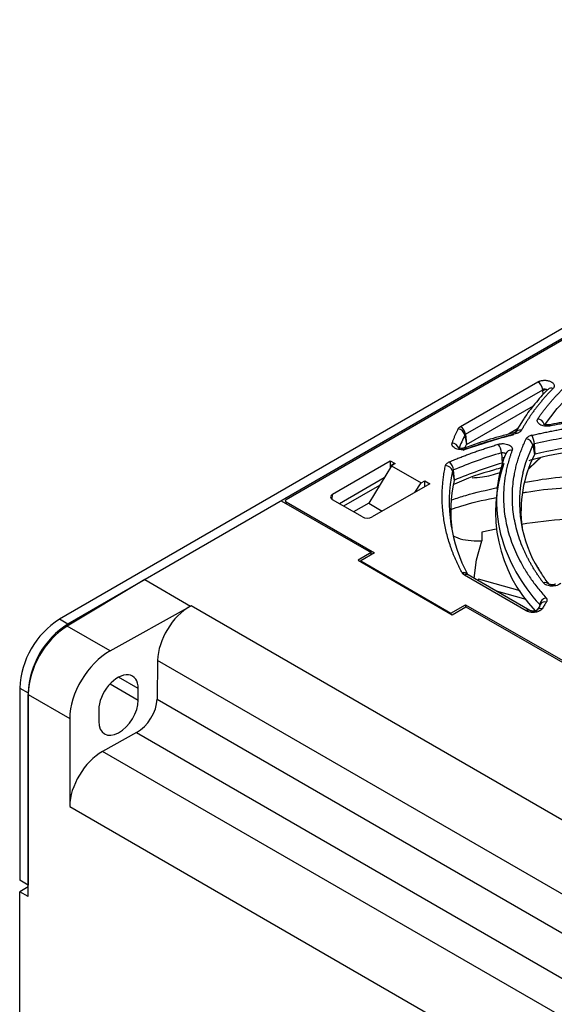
# Model space of a CAD drawing. Header units: millimetres. Extents: x 0 to 423, y 0 to 297.
# Tile 30 of 41: x 308 to 333, y 170 to 216. Entities that reach past the tile are written whole.
import ezdxf

# ---------------------------------------------------------------- set-up
doc = ezdxf.new("R2010")
doc.units = ezdxf.units.MM
doc.layers.add('实线', color=2, linetype='Continuous', lineweight=25)

msp = doc.modelspace()

# ---------------------------------------------------------------- linework, layer by layer
at = {"layer": '实线', "color": 2, "linetype": 'Continuous', "lineweight": 25, "true_color": 0xffff00}
for p, q in [((359.0018, 216.433), (309.74, 187.9948)), ((359.4025, 216.2017), (310.1407, 187.7635)), ((349.1074, 210.1701), (320.5047, 193.6581)), ((328.7908, 197.1334), (332.4599, 199.2515)), ((329.0242, 196.7643), (332.6933, 198.8825)), ((332.7195, 198.6524), (332.6933, 198.8825)), ((332.8332, 198.8978), (332.7003, 198.8211)), ((329.0785, 196.2868), (332.2554, 198.1208)), ((331.7658, 197.456), (331.3911, 196.8484)), ((328.9918, 196.7322), (329.0658, 196.2742)), ((329.0242, 196.7643), (329.0785, 196.2868)), ((331.4977, 197.0212), (331.0595, 196.7682)), ((331.4365, 196.9049), (331.3971, 196.8356)), ((332.2231, 196.2578), (332.297, 195.7996)), ((332.3269, 195.8186), (332.2973, 196.3057)), ((328.9686, 196.1166), (328.9649, 196.1154)), ((330.735, 195.8893), (330.7705, 195.4038)), ((330.9265, 195.8455), (330.9169, 195.8092)), ((322.7112, 193.9324), (325.4424, 195.509)), ((325.5106, 195.2763), (324.4268, 193.4945)), ((325.4424, 195.509), (325.6781, 195.373)), ((325.4424, 195.509), (325.4424, 195.1641)), ((325.6606, 195.383), (325.4424, 195.2571)), ((325.5097, 195.2747), (325.4424, 195.2358)), ((325.6781, 195.373), (325.5106, 195.2763)), ((325.5106, 195.2763), (326.9249, 194.4599)), ((330.8663, 195.6701), (330.7535, 195.6372)), ((332.0535, 195.5212), (332.2007, 195.5909)), ((328.4026, 195.0223), (328.4788, 194.5709)), ((328.4974, 194.5897), (328.4535, 195.0723)), ((325.1613, 194.702), (323.0343, 193.4741)), ((324.9427, 194.3427), (323.2362, 193.3575)), ((327.328, 194.4205), (324.5968, 192.8438)), ((326.6154, 194.0091), (326.9249, 194.4599)), ((326.9249, 194.4599), (327.0923, 194.5566)), ((327.0923, 194.5566), (327.328, 194.4205)), ((327.0923, 194.2844), (327.0923, 194.5566)), ((330.5901, 194.6142), (330.5137, 194.1724)), ((322.6879, 193.6755), (322.7112, 193.9324)), ((320.2644, 193.6078), (313.7941, 189.8725)), ((320.2644, 193.6078), (324.5455, 191.1536)), ((320.5004, 193.4725), (320.5024, 193.5572)), ((320.5049, 193.5554), (320.503, 193.471)), ((320.5049, 193.5554), (324.7098, 191.1449)), ((324.1261, 192.8438), (322.7112, 193.6606)), ((324.4268, 193.4945), (323.7128, 193.0824)), ((324.4268, 193.4945), (325.0754, 193.1201)), ((330.4802, 192.2713), (329.7959, 192.1186)), ((329.7959, 192.1186), (329.7959, 191.7059)), ((324.5455, 191.1536), (323.929, 190.7976)), ((324.7098, 191.1449), (324.0469, 190.7622)), ((324.5487, 191.0519), (324.5455, 191.1536)), ((323.929, 190.7976), (328.3917, 188.2033)), ((324.0469, 190.7622), (324.0464, 190.7294)), ((324.0469, 190.7622), (328.3285, 188.2732)), ((332.0795, 188.4108), (329.1443, 190.1052)), ((313.7941, 189.8725), (310.1078, 187.6702)), ((313.7941, 189.8725), (315.9649, 188.6199)), ((331.9129, 188.3943), (328.9776, 190.0887)), ((329.6374, 189.8948), (329.6128, 189.8348)), ((331.6222, 189.3359), (329.6374, 189.8948)), ((331.9097, 188.9245), (330.5039, 189.3204)), ((312.1494, 186.4916), (315.9649, 188.6199)), ((315.9923, 188.6347), (315.9649, 188.6199)), ((344.1088, 172.4034), (315.9923, 188.6347)), ((328.3285, 188.2732), (329.0257, 188.6757)), ((328.3285, 188.2732), (328.329, 188.2397)), ((328.3917, 188.2033), (329.0395, 188.5773)), ((329.0257, 188.6757), (329.025, 188.5689)), ((329.0257, 188.6757), (340.0892, 182.3333)), ((329.0395, 188.5773), (339.9197, 182.34)), ((310.1407, 187.7635), (309.74, 187.9948)), ((312.1494, 186.4916), (310.1078, 187.6702)), ((314.407, 186.0429), (314.3785, 184.2086)), ((342.577, 169.7808), (314.407, 186.0429)), ((313.4885, 184.7011), (312.5492, 185.2433)), ((307.8544, 184.7288), (308.2551, 184.4975)), ((307.8544, 184.7288), (307.8544, 175.6108)), ((308.2551, 184.4975), (308.2551, 175.3795)), ((312.1503, 184.9292), (313.4885, 184.1567)), ((313.4885, 184.1567), (313.4885, 184.7011)), ((308.2551, 184.4235), (310.232, 183.2823)), ((308.2551, 174.8378), (308.2551, 184.4235)), ((314.3785, 184.2086), (342.5495, 167.9458)), ((311.6102, 183.6899), (311.6102, 183.1456)), ((310.232, 183.2823), (310.232, 179.1124)), ((313.4019, 182.6131), (311.7952, 181.7229)), ((313.4019, 182.6131), (341.6071, 166.3322)), ((340.0533, 165.4098), (311.7952, 181.7229)), ((310.232, 179.1124), (338.5428, 162.7689)), ((308.2551, 175.3795), (307.8544, 175.6108)), ((308.2551, 175.3004), (307.8544, 175.0691)), ((308.2551, 174.8378), (307.8544, 175.0691)), ((307.8544, 100.7815), (307.8544, 175.0691))]:
    msp.add_line(p, q, dxfattribs=at)
at = {"layer": '实线', "color": 2, "linetype": 'Continuous', "lineweight": 25, "true_color": 0xffff00, "flags": 128}
for points in [[(332.7715, 197.2021), (333.3706, 197.9843), (334.0834, 198.7341), (334.9048, 199.4459), (335.8287, 200.1145), (336.8484, 200.7349), (337.9563, 201.3028), (339.1443, 201.8138), (340.4038, 202.2642)], [(332.972, 197.2152), (332.9809, 197.2151), (332.9981, 197.2068), (333.0165, 197.1883), (333.0355, 197.1602)], [(331.4329, 196.7988), (331.4088, 196.8257), (331.3855, 196.8431), (331.3636, 196.8504), (331.344, 196.8474), (331.3282, 196.8352)], [(328.9954, 196.1232), (329.0276, 196.1933), (329.0658, 196.2742)], [(331.7414, 194.9217), (331.8842, 195.4252), (332.2231, 196.2578)], [(330.735, 195.8893), (330.7687, 195.8961), (330.8043, 195.8973), (330.839, 195.8927), (330.8701, 195.8826), (330.8951, 195.8679), (330.912, 195.8498), (330.9195, 195.8297), (330.9197, 195.823)], [(332.004, 195.1005), (332.4354, 195.5135), (332.5923, 195.6544)], [(332.5835, 195.6639), (332.3781, 195.4788), (332.0145, 195.13)], [(329.4302, 189.9402), (329.5486, 190.8082), (329.7959, 191.7059)], [(328.9684, 190.1651), (328.9562, 190.1926), (328.9521, 190.2019)], [(332.5807, 188.7076), (332.5657, 188.6784), (332.5531, 188.6339)]]:
    msp.add_lwpolyline(points, dxfattribs=at)
at = {"layer": '实线', "color": 2, "linetype": 'Continuous', "lineweight": 25, "true_color": 0xffff00}
for centre, radius, start, end in [((332.1775, 198.8146), 0.5202, 7.49851, 57.12556), ((332.7809, 198.7405), 0.1668, 43.86654, 121.67617), ((333.0913, 198.7273), 0.2259, 66.96964, 131.16833), ((328.5084, 196.6965), 0.5202, 7.49851, 57.12556), ((332.3769, 197.1067), 0.4087, 20.0849, 77.66835), ((328.6259, 196.6439), 0.3764, 13.56845, 82.71329), ((336.2852, 193.2359), 8.0882, 154.38784, 159.42176), ((337.7207, 171.6105), 25.9357, 104.336, 109.8738), ((329.0605, 196.6953), 0.078, 117.72236, 151.75392), ((331.6106, 196.71), 0.2596, 73.96033, 149.39873), ((331.4061, 196.2612), 0.8924, 2.85594, 30.68513), ((338.683, 168.8931), 28.1465, 98.19292, 103.11309), ((328.3558, 195.9815), 0.3735, 21.53296, 84.6616), ((329.9951, 195.8399), 0.7416, 3.81964, 37.62116), ((331.8563, 196.1695), 0.3773, 13.53318, 82.54021), ((332.3131, 196.1997), 0.1072, 98.48261, 147.1765), ((338.6766, 168.5607), 27.9877, 98.43775, 103.11316), ((337.2893, 173.9933), 22.856, 106.66427, 112.74222), ((328.987, 195.9982), 0.1199, 39.55317, 98.86294), ((336.7642, 193.564), 6.2636, 158.99465, 194.2375), ((331.18, 195.7316), 0.2779, 77.63513, 155.80492), ((337.6533, 193.1092), 5.994, 153.33037, 187.30127), ((328.0687, 194.935), 0.3451, 14.6563, 88.96369), ((327.8524, 195.014), 0.6039, 5.53394, 47.6793), ((337.2964, 173.6025), 22.7571, 106.66417, 112.74607), ((337.2616, 193.0954), 6.8116, 160.46538, 223.69088), ((335.4511, 193.5575), 7.1992, 168.26027, 208.73401), ((328.4773, 194.9971), 0.0788, 107.53572, 161.36307), ((337.6777, 193.5569), 6.0912, 167.05189, 211.50415), ((335.2217, 193.115), 6.8982, 167.81612, 187.98899), ((335.8299, 166.1738), 26.6421, 94.43457, 98.96359), ((338.3708, 194.1177), 7.9582, 195.25698, 222.96726), ((328.9311, 189.9274), 0.2774, 39.98226, 103.86755), ((329.0752, 189.9534), 0.1668, 65.52129, 125.78916), ((332.8037, 189.4817), 0.252, 44.9849, 108.37546), ((332.9624, 188.6098), 0.4234, 106.70544, 168.58997), ((332.7832, 188.5643), 0.2481, 71.67205, 144.70895), ((332.0098, 188.2642), 0.1622, 64.3544, 126.70481), ((339.8249, 183.7902), 8.7373, 146.33264, 148.7551), ((332.5917, 188.2489), 0.2557, 73.02022, 144.95059), ((332.5093, 188.6575), 0.0524, 9.38873, 43.44434), ((311.9483, 184.5425), 4.0981, 122.60548, 177.39452), ((312.349, 184.3112), 4.0981, 122.60548, 177.39452), ((312.3593, 184.2334), 4.1086, 123.22971, 177.34769)]:
    msp.add_arc(centre, radius, start, end, dxfattribs=at)
for centre, major_axis, ratio, start_param, end_param in [((322.9479, 193.7965), (0.3342, 0), 0.5757087, 2.357564, 3.9256213), ((324.3614, 192.9804), (0.3333, 0), 0.5788711, 3.9283603, 5.4964176), ((315.9923, 186.8655), (1.1419, 1.8422), 0.5971668, 0.8213368, 2.3573755), ((312.1834, 184.3328), (1.4054, 2.2673), 0.5971668, 0.8214855, 2.3748286), ((312.5493, 184.1955), (0.6763, 1.0911), 0.5971668, 5.5164212, 8.6580139), ((312.5493, 183.6511), (0.6763, 1.0911), 0.5971668, 2.3748286, 5.5164212), ((313.403, 183.7024), (0.7027, 1.1336), 0.5971668, 3.9445022, 5.4989681), ((311.8175, 179.9659), (1.1419, 1.8422), 0.5971668, 0.8181458, 2.3748286)]:
    msp.add_ellipse(centre, major_axis=major_axis, ratio=ratio, start_param=start_param, end_param=end_param, dxfattribs=at)
for points, knots in [([(332.4642, 197.5059), (332.494, 197.5493), (332.5536, 197.6361), (332.6468, 197.7653), (332.7428, 197.8936), (332.8417, 198.0211), (332.9436, 198.1477), (333.0485, 198.2734), (333.1564, 198.3982), (333.2672, 198.5222), (333.3809, 198.6452), (333.4976, 198.7674), (333.6173, 198.8887), (333.74, 199.0092), (333.8656, 199.1287), (333.9941, 199.2474), (334.1639, 199.3994), (334.3781, 199.5832), (334.6412, 199.7969), (334.9133, 200.0063), (335.1945, 200.2114), (335.4848, 200.4123), (335.7843, 200.6089), (336.0924, 200.8015), (336.305, 200.9261), (336.4114, 200.9884)], [0, 0, 0, 0, 0.0334277, 0.0668147, 0.1001672, 0.1334916, 0.1667941, 0.2000811, 0.2333588, 0.2666336, 0.2999117, 0.3331996, 0.3665034, 0.3998296, 0.4331844, 0.4665741, 0.5000049, 0.562647, 0.6251653, 0.6876012, 0.7499962, 0.812392, 0.8748302, 0.9373524, 1, 1, 1, 1]), ([(332.4599, 199.2515), (332.4695, 199.2568), (332.4886, 199.2673), (332.5201, 199.2812), (332.5535, 199.2935), (332.6019, 199.3081), (332.6678, 199.3219), (332.7517, 199.3296), (332.8368, 199.3284), (332.9438, 199.3151), (333.0648, 199.2791), (333.1571, 199.2214), (333.2078, 199.1654), (333.2323, 199.1184), (333.2418, 199.0696), (333.2351, 199.0217), (333.2154, 198.9761), (333.1915, 198.9488), (333.1796, 198.9352)], [0, 0, 0, 0, 0.0303538, 0.0604951, 0.0906538, 0.1210596, 0.1856195, 0.2503155, 0.3148754, 0.3795713, 0.500056, 0.6205406, 0.6851005, 0.7497965, 0.8143563, 0.8790523, 0.9394914, 1, 1, 1, 1]), ([(333.1796, 198.9352), (333.1388, 198.8932), (333.0571, 198.8093), (332.9384, 198.6823), (332.8227, 198.5546), (332.7102, 198.4261), (332.6009, 198.2968), (332.4947, 198.1666), (332.3917, 198.0357), (332.2919, 197.904), (332.1952, 197.7714), (332.1017, 197.6381), (332.0114, 197.504), (331.9242, 197.3691), (331.8402, 197.2333), (331.7592, 197.0968), (331.7079, 197.0053), (331.6823, 196.9595)], [0, 0, 0, 0, 0.0668605, 0.133638, 0.2003452, 0.2669949, 0.3335998, 0.4001727, 0.4667264, 0.5332736, 0.5998273, 0.6664002, 0.7330051, 0.7996548, 0.866362, 0.9331395, 1, 1, 1, 1]), ([(332.9441, 198.896), (332.9305, 198.8831), (332.6987, 198.6637), (332.3202, 198.2103), (331.9402, 197.7421), (331.7823, 197.4831), (331.7658, 197.456)], [0, 0, 0, 0, 0.0283755, 0.4860469, 0.9462064, 1, 1, 1, 1]), ([(335.4292, 197.5875), (335.2929, 197.5731), (334.8023, 197.5212), (333.9794, 197.401), (333.3043, 197.2756), (332.9723, 197.214)], [0, 0, 0, 0, 0.1635574, 0.5885638, 1, 1, 1, 1]), ([(328.6736, 197.0173), (328.6774, 197.0246), (328.685, 197.0391), (328.7004, 197.06), (328.7184, 197.08), (328.7396, 197.0989), (328.7635, 197.1169), (328.7817, 197.1279), (328.7908, 197.1334)], [0, 0, 0, 0, 0.1687608, 0.3350144, 0.5, 0.6649856, 0.8312392, 1, 1, 1, 1]), ([(332.1735, 196.7166), (332.2524, 196.7348), (332.41, 196.7712), (332.6481, 196.8234), (332.8872, 196.8738), (333.1274, 196.9222), (333.3687, 196.9687), (333.6111, 197.0132), (333.8546, 197.0558), (334.0992, 197.0964), (334.3449, 197.1352), (334.5095, 197.1594), (334.5918, 197.1715)], [0, 0, 0, 0, 0.10011637, 0.20015518, 0.30013581, 0.40007761, 0.5, 0.59992239, 0.69986419, 0.79984482, 0.89988363, 1, 1, 1, 1]), ([(333.0355, 197.1602), (333.0254, 197.1583), (333.0053, 197.1547), (332.9743, 197.1507), (332.943, 197.1479), (332.8999, 197.1458), (332.8451, 197.1466), (332.7582, 197.1551), (332.6564, 197.179), (332.5547, 197.2255), (332.4789, 197.2864), (332.4425, 197.3461), (332.4316, 197.3967), (332.4333, 197.4344), (332.4434, 197.4712), (332.4573, 197.4943), (332.4642, 197.5059)], [0, 0, 0, 0, 0.03070549, 0.061284, 0.09188439, 0.12265521, 0.18642973, 0.25037325, 0.37775297, 0.50003621, 0.62231946, 0.74969917, 0.81347361, 0.8774171, 0.93866499, 1, 1, 1, 1]), ([(332.9715, 197.2152), (332.9602, 197.2133), (332.9342, 197.2088), (332.883, 197.2063), (332.8358, 197.2098), (332.7961, 197.217), (332.768, 197.2245), (332.744, 197.2338), (332.7295, 197.2419), (332.7283, 197.2429), (332.7277, 197.2434)], [0, 0, 0, 0, 0.1114418, 0.253649, 0.4495324, 0.5268326, 0.6470664, 0.7653858, 0.8857147, 1, 1, 1, 1]), ([(335.4651, 197.5321), (335.3828, 197.5227), (335.2182, 197.5038), (334.9722, 197.4731), (334.7271, 197.4407), (334.4828, 197.4063), (334.2394, 197.3701), (333.9968, 197.3319), (333.7551, 197.2919), (333.5143, 197.25), (333.2743, 197.2063), (333.1151, 197.1755), (333.0355, 197.1602)], [0, 0, 0, 0, 0.1001086, 0.2001448, 0.3001267, 0.4000724, 0.5, 0.5999276, 0.6998733, 0.7998552, 0.8998914, 1, 1, 1, 1]), ([(328.3905, 196.3534), (328.4075, 196.3979), (328.4414, 196.4869), (328.4955, 196.6201), (328.5522, 196.7529), (328.6113, 196.8853), (328.6528, 196.9733), (328.6736, 197.0173)], [0, 0, 0, 0, 0.2000256, 0.4000128, 0.5999872, 0.7999744, 1, 1, 1, 1]), ([(331.3537, 196.8447), (331.1471, 196.7922), (330.5741, 196.6468), (329.7764, 196.4029), (329.2035, 196.1958), (328.9703, 196.1115)], [0, 0, 0, 0, 0.2505292, 0.6949088, 1, 1, 1, 1]), ([(331.4329, 196.7988), (331.359, 196.7796), (331.2113, 196.7413), (330.9915, 196.6818), (330.7731, 196.6208), (330.5561, 196.5581), (330.3407, 196.4939), (330.1267, 196.4281), (329.9142, 196.3606), (329.7032, 196.2916), (329.4937, 196.2209), (329.2856, 196.1487), (329.1482, 196.0993), (329.0795, 196.0745)], [0, 0, 0, 0, 0.0910239, 0.181979, 0.2728804, 0.3637436, 0.4545837, 0.5454163, 0.6362564, 0.7271196, 0.818021, 0.9089761, 1, 1, 1, 1]), ([(331.6823, 196.9595), (331.6781, 196.9524), (331.6697, 196.9384), (331.6533, 196.9182), (331.6343, 196.899), (331.6124, 196.8807), (331.5824, 196.8597), (331.5424, 196.8373), (331.4906, 196.8151), (331.4522, 196.8042), (331.4329, 196.7988)], [0, 0, 0, 0, 0.1006727, 0.2003011, 0.2996037, 0.3993063, 0.5001257, 0.6672085, 0.8327129, 1, 1, 1, 1]), ([(331.9053, 196.5436), (331.9091, 196.5508), (331.9168, 196.5652), (331.9321, 196.5859), (331.9501, 196.6057), (331.9711, 196.6244), (331.9949, 196.6423), (332.0129, 196.6532), (332.022, 196.6587)], [0, 0, 0, 0, 0.1687281, 0.334988, 0.5, 0.665012, 0.8312719, 1, 1, 1, 1]), ([(328.259, 195.4605), (328.3263, 195.4886), (328.4608, 195.5448), (328.6651, 195.627), (328.8709, 195.7077), (329.0786, 195.7866), (329.288, 195.8639), (329.4993, 195.9396), (329.7123, 196.0136), (329.9271, 196.0859), (330.1438, 196.1565), (330.3621, 196.2256), (330.509, 196.2703), (330.5825, 196.2926)], [0, 0, 0, 0, 0.0910354, 0.1819951, 0.2728958, 0.3637543, 0.4545876, 0.5454124, 0.6362457, 0.7271042, 0.8180049, 0.9089646, 1, 1, 1, 1]), ([(329.0795, 196.0745), (329.0701, 196.0713), (329.0514, 196.0648), (329.022, 196.0566), (328.9916, 196.0495), (328.9491, 196.0417), (328.8936, 196.0352), (328.8025, 196.0326), (328.6907, 196.0439), (328.571, 196.0789), (328.4733, 196.1319), (328.4167, 196.1887), (328.3898, 196.239), (328.38, 196.2776), (328.3793, 196.3161), (328.3868, 196.3409), (328.3905, 196.3534)], [0, 0, 0, 0, 0.0306715, 0.0612058, 0.0917611, 0.1224954, 0.1863619, 0.2503981, 0.3779383, 0.5000384, 0.6221385, 0.7496787, 0.8135452, 0.8775815, 0.9387489, 1, 1, 1, 1]), ([(330.5825, 196.2926), (330.5919, 196.2953), (330.6108, 196.3007), (330.6403, 196.3074), (330.6705, 196.3129), (330.7123, 196.3188), (330.7666, 196.3229), (330.8545, 196.3222), (330.9611, 196.3078), (331.0739, 196.2711), (331.1651, 196.2179), (331.2172, 196.1624), (331.2416, 196.1136), (331.2503, 196.0763), (331.2505, 196.0391), (331.2431, 196.0151), (331.2395, 196.0031)], [0, 0, 0, 0, 0.0307081, 0.06129, 0.0918938, 0.1226674, 0.1864346, 0.2503713, 0.3777388, 0.500036, 0.6223333, 0.7497007, 0.8134679, 0.8774046, 0.9386586, 1, 1, 1, 1]), ([(332.7243, 189.7208), (332.6912, 189.765), (332.625, 189.8534), (332.5299, 189.9869), (332.438, 190.121), (332.3495, 190.2559), (332.2643, 190.3913), (332.1825, 190.5274), (332.104, 190.6642), (332.0289, 190.8016), (331.9571, 190.9397), (331.8888, 191.0785), (331.8237, 191.2179), (331.6577, 191.5949), (331.4405, 192.2168), (331.2702, 193.0904), (331.2302, 193.9692), (331.3003, 194.6368), (331.3917, 195.0914), (331.4514, 195.3363), (331.5214, 195.5801), (331.6016, 195.8228), (331.6922, 196.0643), (331.7923, 196.3048), (331.8676, 196.4639), (331.9053, 196.5436)], [0, 0, 0, 0, 0.0207195, 0.0414184, 0.0621008, 0.0827709, 0.1034329, 0.1240909, 0.1447491, 0.1654117, 0.1860828, 0.2067667, 0.2274674, 0.2481891, 0.3740882, 0.500002, 0.6259011, 0.7518149, 0.7873206, 0.8227744, 0.8581973, 0.8936104, 0.9290345, 0.9644907, 1, 1, 1, 1]), ([(328.965, 196.1159), (328.9603, 196.1141), (328.9485, 196.1095), (328.9202, 196.1028), (328.8821, 196.0969), (328.8306, 196.0941), (328.7833, 196.0976), (328.7436, 196.1048), (328.7154, 196.1124), (328.6915, 196.1217), (328.6769, 196.1298), (328.6757, 196.1308), (328.6751, 196.1313)], [0, 0, 0, 0, 0.0604624, 0.151023, 0.2499128, 0.3699587, 0.5353161, 0.6005699, 0.7020668, 0.8019476, 0.9035247, 1, 1, 1, 1]), ([(331.2395, 196.0031), (331.2229, 195.9582), (331.1899, 195.8686), (331.1442, 195.7338), (331.1014, 195.5988), (331.0617, 195.4635), (331.0252, 195.328), (330.9918, 195.1923), (330.9615, 195.0563), (330.9343, 194.9201), (330.9102, 194.7837), (330.8892, 194.647), (330.8713, 194.5101), (330.8566, 194.373), (330.8232, 193.9801), (330.8242, 193.3298), (330.9627, 192.4269), (331.2356, 191.5343), (331.5452, 190.8683), (331.8005, 190.42), (331.9486, 190.1798), (332.1067, 189.942), (332.2748, 189.7066), (332.4531, 189.4736), (332.6407, 189.2428), (332.774, 189.0911), (332.8407, 189.0152)], [0, 0, 0, 0, 0.01912505, 0.03823203, 0.05732424, 0.07640498, 0.09547758, 0.11454537, 0.13361166, 0.15267978, 0.17175305, 0.19083481, 0.20992836, 0.22903701, 0.24816408, 0.37407599, 0.50000216, 0.62591408, 0.75184025, 0.78734309, 0.82279334, 0.85821224, 0.89362106, 0.92904111, 0.96449369, 1, 1, 1, 1]), ([(334.5, 196.003), (333.7928, 195.8965), (333.0011, 195.7772), (332.2635, 195.5775), (332.1847, 195.5561)], [0, 0, 0, 0, 0.89320986, 1, 1, 1, 1]), ([(328.8646, 190.1967), (328.8404, 190.2421), (328.792, 190.3329), (328.7229, 190.4697), (328.6565, 190.6068), (328.5929, 190.7444), (328.5321, 190.8824), (328.4742, 191.0208), (328.419, 191.1596), (328.3667, 191.2988), (328.2591, 191.6024), (328.1196, 192.073), (327.9903, 192.7135), (327.9201, 193.357), (327.9117, 193.8725), (327.9302, 194.2581), (327.9519, 194.5142), (327.9831, 194.7699), (328.0231, 195.0253), (328.0577, 195.1951), (328.075, 195.28)], [0, 0, 0, 0, 0.0277167, 0.0554205, 0.0831151, 0.1108045, 0.1384925, 0.1661829, 0.1938796, 0.2215864, 0.2493071, 0.3746442, 0.5000016, 0.6253387, 0.7506961, 0.800576, 0.850424, 0.9002624, 0.9501136, 1, 1, 1, 1]), ([(328.075, 195.28), (328.0768, 195.2872), (328.0805, 195.3015), (328.0899, 195.3226), (328.1021, 195.3433), (328.1223, 195.3699), (328.1542, 195.4016), (328.1882, 195.4231), (328.2052, 195.4339)], [0, 0, 0, 0, 0.1249297, 0.2493669, 0.3741705, 0.5001922, 0.7493731, 1, 1, 1, 1]), ([(330.7699, 195.1796), (330.6444, 195.1467), (329.8414, 194.9365), (329.0635, 194.6647), (328.4714, 194.3895), (328.4589, 194.3838)], [0, 0, 0, 0, 0.1535204, 0.9821783, 1, 1, 1, 1]), ([(329.3351, 194.7009), (329.4971, 194.7119), (329.9277, 194.7409), (330.3998, 194.854), (330.7062, 194.972), (330.723, 194.9785)], [0, 0, 0, 0, 0.36310039, 0.96516066, 1, 1, 1, 1]), ([(331.8764, 194.4919), (332.0026, 194.5157), (332.6741, 194.6422), (333.3978, 194.7366), (333.9976, 194.7774), (334.0276, 194.7795)], [0, 0, 0, 0, 0.1802279, 0.9589361, 1, 1, 1, 1]), ([(328.3822, 193.6621), (328.598, 193.7326), (329.2845, 193.9569), (330.0203, 194.1228), (330.5248, 194.2365)], [0, 0, 0, 0, 0.3143738, 1, 1, 1, 1]), ([(331.7323, 193.9904), (331.7973, 194.0023), (332.3854, 194.1099), (333.1057, 194.1926), (333.7631, 194.2272), (333.8741, 194.233)], [0, 0, 0, 0, 0.0936089, 0.8470288, 1, 1, 1, 1]), ([(320.5047, 193.6581), (320.501, 193.6558), (320.4935, 193.6512), (320.4846, 193.6432), (320.4763, 193.6333), (320.47, 193.6212), (320.4676, 193.6072), (320.4698, 193.5929), (320.4768, 193.5792), (320.4881, 193.5662), (320.4993, 193.5591), (320.5049, 193.5554)], [0, 0, 0, 0, 0.0831012, 0.1658082, 0.2496152, 0.3720299, 0.4970997, 0.6200423, 0.7461377, 0.8721154, 1, 1, 1, 1]), ([(328.3333, 193.2027), (328.5024, 193.2583), (329.1482, 193.4705), (329.8681, 193.6551), (330.4289, 193.7553), (330.4654, 193.7619)], [0, 0, 0, 0, 0.2489086, 0.9510954, 1, 1, 1, 1]), ([(328.4583, 191.9481), (328.4886, 191.9308), (328.7855, 191.7612), (329.2747, 191.7202), (329.7204, 191.708), (329.7959, 191.7059)], [0, 0, 0, 0, 0.0862708, 0.8453283, 1, 1, 1, 1]), ([(328.9776, 190.0887), (328.9691, 190.0939), (328.952, 190.1042), (328.9294, 190.1209), (328.9092, 190.1385), (328.8916, 190.157), (328.8764, 190.1764), (328.8686, 190.1899), (328.8646, 190.1967)], [0, 0, 0, 0, 0.168502, 0.334806, 0.5, 0.665194, 0.831498, 1, 1, 1, 1]), ([(332.9967, 189.6512), (332.8725, 189.8143), (332.6741, 190.0748), (332.5252, 190.3441), (332.4696, 190.4447)], [0, 0, 0, 0, 0.6261778, 1, 1, 1, 1]), ([(333.5517, 189.7096), (333.5468, 189.7041), (333.5371, 189.6933), (333.5201, 189.6779), (333.5013, 189.6631), (333.4734, 189.6441), (333.4338, 189.6222), (333.3618, 189.5928), (333.2607, 189.5681), (333.1317, 189.5595), (333.0035, 189.5716), (332.9046, 189.599), (332.835, 189.6303), (332.79, 189.6576), (332.752, 189.6878), (332.7335, 189.7098), (332.7243, 189.7208)], [0, 0, 0, 0, 0.0307055, 0.061284, 0.0918844, 0.1226552, 0.1864297, 0.2503733, 0.377753, 0.5000362, 0.6223195, 0.7496992, 0.8134736, 0.8774171, 0.938665, 1, 1, 1, 1]), ([(333.303, 189.6592), (333.303, 189.6591), (333.3029, 189.659), (333.287, 189.6498), (333.2599, 189.6398), (333.2264, 189.6315), (333.188, 189.6255), (333.1365, 189.6228), (333.0892, 189.6263), (333.0495, 189.6335), (333.0213, 189.6411), (332.9974, 189.6504), (332.9828, 189.6585), (332.9816, 189.6595), (332.981, 189.66)], [0, 0, 0, 0, 0.066303, 0.1600568, 0.2533451, 0.3253141, 0.4039022, 0.4993033, 0.6307136, 0.6825711, 0.7632311, 0.8426068, 0.9233306, 1, 1, 1, 1]), ([(332.8407, 189.0152), (332.8464, 189.0085), (332.8576, 188.9952), (332.8707, 188.9743), (332.8808, 188.9529), (332.8877, 188.931), (332.8923, 188.9039), (332.8914, 188.8717), (332.8819, 188.8349), (332.8681, 188.8116), (332.8612, 188.7998)], [0, 0, 0, 0, 0.1006727, 0.2003011, 0.2996037, 0.3993063, 0.5001257, 0.6672085, 0.8327129, 1, 1, 1, 1]), ([(332.6664, 188.4935), (332.6618, 188.4865), (332.6528, 188.4726), (332.6355, 188.4528), (332.6157, 188.4339), (332.5932, 188.4162), (332.5679, 188.3994), (332.5219, 188.3737), (332.4475, 188.3437), (332.3382, 188.3211), (332.2227, 188.3141), (332.1205, 188.3236), (332.0366, 188.342), (331.9697, 188.3643), (331.9319, 188.3842), (331.9129, 188.3943)], [0, 0, 0, 0, 0.0421999, 0.0838099, 0.1251271, 0.166455, 0.2080968, 0.2503488, 0.3751317, 0.5001072, 0.6248901, 0.7498657, 0.8336063, 0.9161753, 1, 1, 1, 1]), ([(332.2356, 188.3782), (332.2133, 188.3792), (332.1823, 188.3804), (332.1425, 188.3878), (332.1146, 188.3953), (332.0909, 188.4045), (332.0835, 188.4087), (332.08, 188.4107)], [0, 0, 0, 0, 0.3189413, 0.4448028, 0.64057, 0.8332199, 1, 1, 1, 1]), ([(332.3961, 188.4135), (332.396, 188.4134), (332.3959, 188.4132), (332.3801, 188.4041), (332.3529, 188.3941), (332.3195, 188.3858), (332.281, 188.3796), (332.2517, 188.3787), (332.2356, 188.3782)], [0, 0, 0, 0, 0.1327911, 0.3205602, 0.5073973, 0.6515361, 0.8089316, 1, 1, 1, 1])]:
    msp.add_open_spline(points, degree=3, knots=knots, dxfattribs=at)
for points in [[(332.1735, 196.7166), (332.1168, 196.7034), (332.0652, 196.6837), (332.022, 196.6587)], [(332.297, 195.7996), (332.2993, 195.8043), (332.3037, 195.8087), (332.3097, 195.8121)], [(332.3097, 195.8121), (332.3146, 195.8149), (332.3205, 195.8172), (332.3269, 195.8186)], [(328.259, 195.4605), (328.2399, 195.4525), (328.2219, 195.4436), (328.2052, 195.4339)], [(332.8612, 188.7998), (332.8277, 188.749), (332.7608, 188.6473), (332.6979, 188.5448), (332.6664, 188.4935)]]:
    msp.add_open_spline(points, degree=3, dxfattribs=at)

doc.saveas('drawing.dxf')
